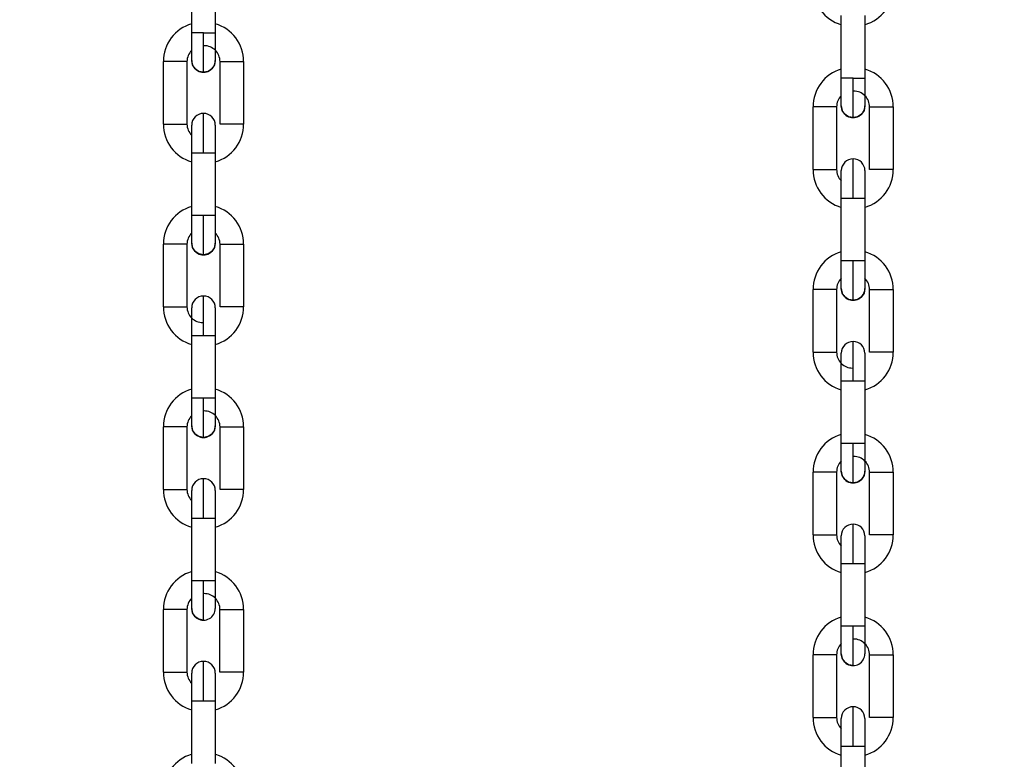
# Model space of a CAD drawing. Header units: inches. Extents: x 170 to 288, y 234 to 248.
# Tile 184 of 256: x 210.687 to 210.906, y 241.673 to 241.838. Entities that reach past the tile are written whole.
import ezdxf

# ---------------------------------------------------------------- set-up
doc = ezdxf.new("R2010")
doc.units = ezdxf.units.IN
doc.header["$LTSCALE"] = 0.25
doc.header["$MEASUREMENT"] = 0
doc.layers.add('ANNOTATIONS', color=1, linetype='Continuous')
doc.layers.add('SLIM E GUIDE MOTOR RH', color=7, linetype='Continuous')
doc.styles.add('ARIAL', font='arial.ttf', dxfattribs={"height": 0.09375})
doc.dimstyles.new('STANDARD$0', dxfattribs={"dimtxt": 0.09375, "dimasz": 0.09375, "dimexe": 0.03125, "dimexo": 0.046875, "dimgap": 0.09, "dimtad": 0, "dimtih": 1, "dimtoh": 1, "dimdec": 4, "dimzin": 0, "dimdsep": 46, "dimtxsty": 'ARIAL', "dimcen": 0.09, "dimadec": 0, "dimazin": 0, "dimtfac": 1, "dimtdec": 4, "dimtofl": 0, "dimtmove": 0, "dimatfit": 1, "dimfxl": 1, "dimtolj": 1, "dimtzin": 0, "dimarcsym": 0})

# ---------------------------------------------------------------- blocks, each defined once
blk = doc.blocks.new('*D40')
at = {"layer": 'ANNOTATIONS', "color": 0, "lineweight": -2, "transparency": 16777216}
for p, q in [((210.0767513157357, 244.1437778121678), (211.7916878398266, 244.1437778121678)), ((211.7604378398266, 244.0500278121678), (211.7604378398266, 242.3590412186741)), ((211.7604378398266, 240.2331944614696), (211.7604378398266, 241.9241810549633)), ((210.4830013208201, 240.1394444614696), (211.7916878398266, 240.1394444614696))]:
    blk.add_line(p, q, dxfattribs=at)
at = {"layer": 'ANNOTATIONS', "color": 0, "transparency": 16777216}
for points in [[(211.7448128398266, 244.0500278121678), (211.7760628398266, 244.0500278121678), (211.7604378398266, 244.1437778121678)], [(211.7448128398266, 240.2331944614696), (211.7760628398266, 240.2331944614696), (211.7604378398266, 240.1394444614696)]]:
    blk.add_solid(points, dxfattribs=at)
at = {"layer": 'defpoints', "color": 0, "transparency": 16777216}
for p in [(210.0298763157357, 244.1437778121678), (211.7604378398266, 244.1437778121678), (210.4361263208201, 240.1394444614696)]:
    blk.add_point(p, dxfattribs=at)
at = {"layer": 'ANNOTATIONS', "color": 0, "transparency": 16777216, "insert": (211.7604378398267, 242.1416111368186), "char_height": 0.09375, "attachment_point": 5, "style": 'ARIAL'}
blk.add_mtext('\\A1;OPENING \\PHEIGHT', dxfattribs=at)

msp = doc.modelspace()

# ---------------------------------------------------------------- linework, layer by layer
at = {"layer": 'SLIM E GUIDE MOTOR RH'}
for p, q in [((210.725631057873, 241.8346900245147), (210.725631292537, 241.8486007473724)), ((210.7308806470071, 241.8486007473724), (210.7308804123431, 241.8346898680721)), ((210.870222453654, 241.8245830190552), (210.870222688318, 241.8384937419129)), ((210.8754720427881, 241.8384937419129), (210.8754718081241, 241.8245828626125)), ((210.7282556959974, 241.8346900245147), (210.725631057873, 241.8346900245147)), ((210.719331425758, 241.814359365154), (210.7193316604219, 241.8282700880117)), ((210.7245810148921, 241.8282699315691), (210.7245807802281, 241.8143592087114)), ((210.7319298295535, 241.8143590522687), (210.7319301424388, 241.8282699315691)), ((210.7371794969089, 241.8282697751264), (210.7371791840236, 241.8143590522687)), ((210.8728470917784, 241.8245830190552), (210.870222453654, 241.8245830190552)), ((210.863922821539, 241.8042523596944), (210.8639230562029, 241.8181630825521)), ((210.8691724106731, 241.8181629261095), (210.8691721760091, 241.8042522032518)), ((210.8765212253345, 241.8042520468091), (210.8765215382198, 241.8181629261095)), ((210.8817708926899, 241.8181627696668), (210.8817705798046, 241.8042520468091)), ((210.7371791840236, 241.8143590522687), (210.7319298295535, 241.8143590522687)), ((210.7256301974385, 241.7940285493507), (210.7256305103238, 241.807939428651)), ((210.7256305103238, 241.807939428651), (210.7282551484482, 241.807939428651)), ((210.7308798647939, 241.8079392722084), (210.7308795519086, 241.7940285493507)), ((210.8817705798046, 241.8042520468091), (210.8765212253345, 241.8042520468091)), ((210.8702215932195, 241.7839215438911), (210.8702219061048, 241.7978324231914)), ((210.8702219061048, 241.7978324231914), (210.8728465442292, 241.7978324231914)), ((210.8754712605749, 241.7978322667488), (210.8754709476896, 241.7839215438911)), ((210.7308795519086, 241.7940285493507), (210.7256301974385, 241.7940285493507)), ((210.7193305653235, 241.77369788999), (210.7193308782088, 241.7876087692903)), ((210.7245802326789, 241.7876086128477), (210.7245799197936, 241.77369788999)), ((210.731928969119, 241.7736977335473), (210.7319292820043, 241.787608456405)), ((210.7371786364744, 241.7876082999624), (210.7371783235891, 241.7736975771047)), ((210.8754709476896, 241.7839215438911), (210.8702215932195, 241.7839215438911)), ((210.8639219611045, 241.7635908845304), (210.8639222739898, 241.7775017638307)), ((210.8691716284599, 241.7775016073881), (210.8691713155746, 241.7635908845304)), ((210.8765203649, 241.7635907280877), (210.8765206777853, 241.7775014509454)), ((210.8817700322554, 241.7775012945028), (210.8817697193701, 241.7635905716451)), ((210.7193305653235, 241.77369788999), (210.7245799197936, 241.77369788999)), ((210.7256294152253, 241.7533672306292), (210.7256296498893, 241.7672779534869)), ((210.7256296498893, 241.7672779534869), (210.7306792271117, 241.7672779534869)), ((210.7308790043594, 241.7672777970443), (210.7308786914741, 241.7533670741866)), ((210.8639219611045, 241.7635908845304), (210.8691713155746, 241.7635908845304)), ((210.8702208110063, 241.7432602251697), (210.8702210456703, 241.7571709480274)), ((210.8702210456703, 241.7571709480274), (210.8752706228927, 241.7571709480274)), ((210.8754704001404, 241.7571707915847), (210.8754700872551, 241.743260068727)), ((210.7292584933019, 241.7533672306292), (210.7256294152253, 241.7533672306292)), ((210.7193297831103, 241.7330365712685), (210.7193300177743, 241.7469472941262)), ((210.7245793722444, 241.7469471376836), (210.7245790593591, 241.7330364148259)), ((210.7319281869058, 241.7330362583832), (210.7319284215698, 241.7469469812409)), ((210.7319284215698, 241.7469469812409), (210.7371777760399, 241.7469469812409)), ((210.7371777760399, 241.7469469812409), (210.7371775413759, 241.7330361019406)), ((210.8738498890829, 241.7432602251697), (210.8702208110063, 241.7432602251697)), ((210.8639211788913, 241.7229295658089), (210.8639214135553, 241.7368402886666)), ((210.8691707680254, 241.736840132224), (210.8691704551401, 241.7229294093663)), ((210.8765195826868, 241.7229292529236), (210.8765198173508, 241.7368399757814)), ((210.8765198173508, 241.7368399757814), (210.8817691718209, 241.7368399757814)), ((210.8817691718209, 241.7368399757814), (210.8817689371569, 241.7229290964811)), ((210.7256289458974, 241.730518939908), (210.7256289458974, 241.7327843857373)), ((210.7256285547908, 241.7127057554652), (210.7256288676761, 241.7266164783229)), ((210.7256288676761, 241.7266164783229), (210.7308781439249, 241.7266164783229)), ((210.7308781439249, 241.7266164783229), (210.7308779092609, 241.7127057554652)), ((210.8702203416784, 241.7204119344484), (210.8702203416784, 241.7226773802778)), ((210.8702199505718, 241.7025987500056), (210.8702202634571, 241.7165094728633)), ((210.8702202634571, 241.7165094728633), (210.8754695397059, 241.7165094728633)), ((210.8754695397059, 241.7165094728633), (210.8754693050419, 241.7025987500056)), ((210.7308779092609, 241.7127057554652), (210.7256285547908, 241.7127057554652)), ((210.7193289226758, 241.6923750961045), (210.7193292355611, 241.7062858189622)), ((210.7245785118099, 241.7062858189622), (210.7193292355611, 241.7062858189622)), ((210.7245785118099, 241.7062858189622), (210.7245782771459, 241.6923749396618)), ((210.7319273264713, 241.6923749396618), (210.7319276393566, 241.7062856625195)), ((210.7371769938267, 241.7062855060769), (210.7371766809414, 241.6923747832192)), ((210.8754693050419, 241.7025987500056), (210.8702199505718, 241.7025987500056)), ((210.8639203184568, 241.6822680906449), (210.8639206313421, 241.6961788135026)), ((210.8691699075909, 241.6961788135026), (210.8639206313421, 241.6961788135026)), ((210.8691699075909, 241.6961788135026), (210.8691696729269, 241.6822679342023)), ((210.8765187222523, 241.6822679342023), (210.8765190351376, 241.69617865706)), ((210.8817683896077, 241.6961785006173), (210.8817680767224, 241.6822677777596)), ((210.7256276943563, 241.6720444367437), (210.7256280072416, 241.6859551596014)), ((210.7256280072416, 241.6859551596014), (210.7292570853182, 241.6859551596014)), ((210.7308773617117, 241.6859550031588), (210.7308770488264, 241.6720442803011)), ((210.8702190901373, 241.6619374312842), (210.8702194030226, 241.6758481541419)), ((210.8702194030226, 241.6758481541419), (210.8738484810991, 241.6758481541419)), ((210.8754687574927, 241.6758479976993), (210.8754684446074, 241.6619372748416))]:
    msp.add_line(p, q, dxfattribs=at)
at = {"layer": 'SLIM E GUIDE MOTOR RH', "flags": 128}
for points in [[(210.7256309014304, 241.8285219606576), (210.7256309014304, 241.8295615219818), (210.7256309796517, 241.8303285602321), (210.7256309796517, 241.8334866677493), (210.725631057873, 241.8346900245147)], [(210.7282555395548, 241.8258971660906), (210.7282555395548, 241.8273791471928), (210.7282556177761, 241.8284726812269), (210.7282556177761, 241.8313252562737), (210.7282556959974, 241.8329746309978), (210.7282556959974, 241.8346900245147)], [(210.7308804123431, 241.8346898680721), (210.7308803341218, 241.8334866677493), (210.7308803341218, 241.8312631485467), (210.7308802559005, 241.8303284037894), (210.7308802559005, 241.8285218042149)], [(210.7245810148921, 241.8282699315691), (210.7243812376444, 241.8282700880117), (210.7193316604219, 241.8282700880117)], [(210.7282555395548, 241.8258971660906), (210.7272510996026, 241.8260970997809), (210.7263996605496, 241.8266660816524), (210.7258306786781, 241.8275175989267), (210.7256309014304, 241.8285219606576)], [(210.7308802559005, 241.8285218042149), (210.7306804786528, 241.8275174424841), (210.7301114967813, 241.8266659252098), (210.729259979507, 241.8260969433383), (210.7282555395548, 241.8258971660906)], [(210.7319301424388, 241.8282699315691), (210.733550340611, 241.8282699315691), (210.7345547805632, 241.8282697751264), (210.7371794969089, 241.8282697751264)], [(210.8702222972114, 241.8184149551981), (210.8702222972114, 241.8194545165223), (210.8702223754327, 241.8202215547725), (210.8702223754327, 241.8233796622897), (210.870222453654, 241.8245830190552)], [(210.8728469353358, 241.815790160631), (210.8728469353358, 241.8172721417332), (210.8728470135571, 241.8183656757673), (210.8728470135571, 241.8212182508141), (210.8728470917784, 241.8228676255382), (210.8728470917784, 241.8245830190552)], [(210.8754718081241, 241.8245828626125), (210.8754717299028, 241.8233796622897), (210.8754717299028, 241.8211561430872), (210.8754716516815, 241.8202213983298), (210.8754716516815, 241.8184147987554)], [(210.7282551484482, 241.807939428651), (210.7282552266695, 241.8096546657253), (210.7282552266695, 241.8128243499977), (210.7282553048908, 241.8141566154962), (210.7282553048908, 241.8167318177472)], [(210.8691724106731, 241.8181629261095), (210.8689726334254, 241.8181630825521), (210.8639230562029, 241.8181630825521)], [(210.8728469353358, 241.815790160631), (210.8718424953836, 241.8159900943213), (210.8709910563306, 241.8165590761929), (210.8704220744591, 241.8174105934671), (210.8702222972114, 241.8184149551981)], [(210.8754716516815, 241.8184147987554), (210.8752718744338, 241.8174104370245), (210.8747028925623, 241.8165589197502), (210.873851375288, 241.8159899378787), (210.8728469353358, 241.815790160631)], [(210.8765215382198, 241.8181629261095), (210.878141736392, 241.8181629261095), (210.8791461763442, 241.8181627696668), (210.8817708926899, 241.8181627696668)], [(210.719331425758, 241.814359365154), (210.7238120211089, 241.814359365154), (210.7243809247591, 241.8143592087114), (210.7245807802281, 241.8143592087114)], [(210.7256305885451, 241.8113659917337), (210.7256305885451, 241.8141073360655)], [(210.7308799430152, 241.8141071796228), (210.7308799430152, 241.8113658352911)], [(210.7256305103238, 241.8102996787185), (210.7256305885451, 241.8113661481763)], [(210.7256305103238, 241.8079391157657), (210.7256305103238, 241.8102995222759)], [(210.7308799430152, 241.8113659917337), (210.7308798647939, 241.8102996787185)], [(210.7308798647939, 241.8102995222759), (210.7308798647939, 241.8079391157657)], [(210.7282551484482, 241.807939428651), (210.7292595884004, 241.8079392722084), (210.7308798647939, 241.8079392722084)], [(210.8728465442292, 241.7978324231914), (210.8728466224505, 241.7995476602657), (210.8728466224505, 241.8027173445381), (210.8728467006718, 241.8040496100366), (210.8728467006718, 241.8066248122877)], [(210.863922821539, 241.8042523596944), (210.8684034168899, 241.8042523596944), (210.8689723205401, 241.8042522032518), (210.8691721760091, 241.8042522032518)], [(210.8702219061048, 241.7978324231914), (210.8702219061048, 241.8001926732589), (210.8702219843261, 241.8012591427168), (210.8702219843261, 241.8040003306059)], [(210.8754713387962, 241.8040001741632), (210.8754713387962, 241.8012589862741)], [(210.8754713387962, 241.8012588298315), (210.8754712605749, 241.8001925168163)], [(210.8754712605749, 241.8001926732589), (210.8754712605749, 241.7978322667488)], [(210.8728465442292, 241.7978324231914), (210.8738509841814, 241.7978322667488), (210.8754712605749, 241.7978322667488)], [(210.7256301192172, 241.7878604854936), (210.7256301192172, 241.7906018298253), (210.7256301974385, 241.7916682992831), (210.7256301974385, 241.7940285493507)], [(210.7282546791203, 241.7852358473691), (210.7282546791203, 241.7859051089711), (210.7282547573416, 241.7867176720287), (210.7282547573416, 241.7891436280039), (210.7282548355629, 241.7906637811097), (210.7282548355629, 241.7923133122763), (210.7282549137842, 241.7940285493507)], [(210.7308795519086, 241.7940285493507), (210.7308795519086, 241.7928251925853), (210.7308794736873, 241.7916681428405), (210.7308794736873, 241.7889000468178), (210.730879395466, 241.7883299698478), (210.730879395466, 241.7878604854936)], [(210.7245802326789, 241.7876086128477), (210.7219555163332, 241.7876086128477), (210.7209511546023, 241.7876087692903), (210.7193308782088, 241.7876087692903)], [(210.7282546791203, 241.7852358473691), (210.7272503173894, 241.7854356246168), (210.7263988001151, 241.7860046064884), (210.7258298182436, 241.7868561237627), (210.7256301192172, 241.7878604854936)], [(210.730879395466, 241.7878604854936), (210.7306796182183, 241.7868559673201), (210.7301106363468, 241.7860044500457), (210.7292591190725, 241.7854356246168), (210.7282546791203, 241.7852358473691)], [(210.7319292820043, 241.787608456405), (210.7364098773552, 241.787608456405), (210.7369788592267, 241.7876082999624), (210.7371786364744, 241.7876082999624)], [(210.8702215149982, 241.777753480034), (210.8702215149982, 241.7804948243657), (210.8702215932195, 241.7815612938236), (210.8702215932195, 241.7839215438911)], [(210.8728460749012, 241.7751288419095), (210.8728460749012, 241.7757981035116), (210.8728461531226, 241.7766106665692), (210.8728461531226, 241.7790366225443), (210.8728462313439, 241.7805567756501), (210.8728462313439, 241.7822063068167), (210.8728463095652, 241.7839215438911)], [(210.8754709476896, 241.7839215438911), (210.8754709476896, 241.7827181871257), (210.8754708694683, 241.7815611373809), (210.8754708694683, 241.7787930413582), (210.875470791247, 241.7782229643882), (210.875470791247, 241.777753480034)], [(210.8691716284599, 241.7775016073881), (210.8665469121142, 241.7775016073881), (210.8655425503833, 241.7775017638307), (210.8639222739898, 241.7775017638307)], [(210.8728460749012, 241.7751288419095), (210.8718417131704, 241.7753286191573), (210.8709901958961, 241.7758976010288), (210.8704212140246, 241.7767491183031), (210.8702215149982, 241.777753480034)], [(210.875470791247, 241.777753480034), (210.8752710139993, 241.7767489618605), (210.8747020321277, 241.7758974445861), (210.8738505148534, 241.7753286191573), (210.8728460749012, 241.7751288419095)], [(210.8765206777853, 241.7775014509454), (210.8810012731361, 241.7775014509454), (210.8815702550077, 241.7775012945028), (210.8817700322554, 241.7775012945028)], [(210.728254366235, 241.7672779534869), (210.728254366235, 241.770642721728), (210.7282544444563, 241.7721628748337), (210.7282544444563, 241.7745886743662), (210.7282545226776, 241.7754012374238), (210.7282545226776, 241.7760704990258)], [(210.7256296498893, 241.7672779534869), (210.7256296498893, 241.7684813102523), (210.7256297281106, 241.7696383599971), (210.7256297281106, 241.7724064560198), (210.7256298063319, 241.7729763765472)], [(210.7256297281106, 241.7724062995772), (210.7256298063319, 241.7729763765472), (210.7256298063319, 241.7734458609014)], [(210.7308790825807, 241.7729762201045), (210.7308790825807, 241.7696380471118), (210.7308790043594, 241.768480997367), (210.7308790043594, 241.7672776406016)], [(210.730879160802, 241.7733272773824), (210.7308790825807, 241.7729762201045)], [(210.730879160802, 241.7734457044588), (210.730879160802, 241.7733272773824)], [(210.7371783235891, 241.7736975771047), (210.7355581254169, 241.7736975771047), (210.7345536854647, 241.7736977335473), (210.731928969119, 241.7736977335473)], [(210.7306792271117, 241.7672779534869), (210.7308790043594, 241.7672777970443)], [(210.872845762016, 241.7571709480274), (210.872845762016, 241.7605357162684), (210.8728458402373, 241.7620558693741), (210.8728458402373, 241.7644816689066), (210.8728459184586, 241.7652942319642), (210.8728459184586, 241.7659634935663)], [(210.8702210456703, 241.7571709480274), (210.8702210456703, 241.7583743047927), (210.8702211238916, 241.7595313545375), (210.8702211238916, 241.7622994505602), (210.8702212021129, 241.7628693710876)], [(210.8702211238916, 241.7622992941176), (210.8702212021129, 241.7628693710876), (210.8702212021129, 241.7633388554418)], [(210.875470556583, 241.7632202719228), (210.8754704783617, 241.762869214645)], [(210.8754704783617, 241.762869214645), (210.8754704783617, 241.7595310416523)], [(210.875470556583, 241.7633386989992), (210.875470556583, 241.7632202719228)], [(210.8817697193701, 241.7635905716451), (210.8801495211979, 241.7635905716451), (210.8791450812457, 241.7635907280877), (210.8765203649, 241.7635907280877)], [(210.8754704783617, 241.7595311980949), (210.8754704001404, 241.7583741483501)], [(210.8754704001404, 241.7583739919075), (210.8754704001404, 241.7571706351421)], [(210.8752706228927, 241.7571709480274), (210.8754704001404, 241.7571707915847)], [(210.7256292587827, 241.7471991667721), (210.7256292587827, 241.7490057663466), (210.725629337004, 241.7499405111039), (210.725629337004, 241.7521638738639), (210.7256294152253, 241.7533672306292)], [(210.7282538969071, 241.7445743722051), (210.7282538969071, 241.7471497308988), (210.7282539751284, 241.7484823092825), (210.7282539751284, 241.7516518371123), (210.7282540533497, 241.7533672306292)], [(210.7308786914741, 241.7533670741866), (210.7301100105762, 241.7533670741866), (210.7292584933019, 241.7533672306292)], [(210.7308786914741, 241.7533670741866), (210.7308786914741, 241.7510066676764), (210.7308786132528, 241.7499403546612), (210.7308786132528, 241.7471990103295)], [(210.7245793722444, 241.7469471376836), (210.7243795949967, 241.7469471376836), (210.7238106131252, 241.7469472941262), (210.7193300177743, 241.7469472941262)], [(210.7282538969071, 241.7445743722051), (210.7272494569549, 241.7447741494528), (210.7263979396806, 241.7453431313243), (210.7258290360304, 241.7461946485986), (210.7256292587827, 241.7471991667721)], [(210.7308786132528, 241.7471990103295), (210.7306787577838, 241.7461946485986), (210.7301097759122, 241.7453431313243), (210.7292582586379, 241.7447741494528), (210.7282538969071, 241.7445743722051)], [(210.8702206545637, 241.7370921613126), (210.8702206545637, 241.738898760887), (210.870220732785, 241.7398335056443), (210.870220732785, 241.7420568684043), (210.8702208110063, 241.7432602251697)], [(210.8728452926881, 241.7344673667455), (210.8728452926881, 241.7370427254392), (210.8728453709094, 241.7383753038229), (210.8728453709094, 241.7415448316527), (210.8728454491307, 241.7432602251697)], [(210.8754700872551, 241.743260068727), (210.8747014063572, 241.743260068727), (210.8738498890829, 241.7432602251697)], [(210.8754700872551, 241.743260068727), (210.8754700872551, 241.7408996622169), (210.8754700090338, 241.7398333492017), (210.8754700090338, 241.7370920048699)], [(210.7282535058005, 241.7266164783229), (210.7282535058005, 241.7283318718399), (210.7282535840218, 241.7299814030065), (210.7282535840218, 241.7315013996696), (210.7282536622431, 241.7328338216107), (210.7282536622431, 241.7354090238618)], [(210.8691707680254, 241.736840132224), (210.8689709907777, 241.736840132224), (210.8684020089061, 241.7368402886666), (210.8639214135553, 241.7368402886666)], [(210.8728452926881, 241.7344673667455), (210.8718408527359, 241.7346671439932), (210.8709893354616, 241.7352361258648), (210.8704204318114, 241.736087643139), (210.8702206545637, 241.7370921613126)], [(210.8754700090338, 241.7370920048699), (210.8752701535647, 241.736087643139), (210.8747011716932, 241.7352361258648), (210.8738496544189, 241.7346671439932), (210.8728452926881, 241.7344673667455)], [(210.7193297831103, 241.7330365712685), (210.7229588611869, 241.7330365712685), (210.7238103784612, 241.7330364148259), (210.7245790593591, 241.7330364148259)], [(210.7308783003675, 241.7327843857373), (210.7308783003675, 241.7309776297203), (210.7308782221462, 241.7300430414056), (210.7308782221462, 241.727819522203), (210.7308781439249, 241.7266163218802)], [(210.7371775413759, 241.7330361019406), (210.7369777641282, 241.7330362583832), (210.7319281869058, 241.7330362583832)], [(210.7256288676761, 241.7266164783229), (210.7256288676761, 241.7300431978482), (210.7256289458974, 241.7309779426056)], [(210.8728449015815, 241.7165094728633), (210.8728449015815, 241.7182248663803), (210.8728449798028, 241.7198743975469), (210.8728449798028, 241.72139439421), (210.8728450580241, 241.7227268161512), (210.8728450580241, 241.7253020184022)], [(210.8639211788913, 241.7229295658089), (210.8675502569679, 241.7229295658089), (210.8684017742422, 241.7229294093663), (210.8691704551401, 241.7229294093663)], [(210.8754696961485, 241.7226773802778), (210.8754696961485, 241.7208706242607), (210.8754696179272, 241.719936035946), (210.8754696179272, 241.7177125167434), (210.8754695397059, 241.7165093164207)], [(210.8817689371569, 241.7229290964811), (210.8815691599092, 241.7229292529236), (210.8765195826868, 241.7229292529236)], [(210.8702202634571, 241.7165094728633), (210.8702202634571, 241.7199361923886), (210.8702203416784, 241.720870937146)], [(210.7256283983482, 241.7065376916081), (210.7256283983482, 241.707007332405), (210.7256284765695, 241.7075772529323), (210.7256284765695, 241.710345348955), (210.7256285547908, 241.7115025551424), (210.7256285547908, 241.7127057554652)], [(210.7282530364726, 241.7039130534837), (210.7282530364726, 241.7053948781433), (210.7282531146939, 241.7064884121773), (210.7282531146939, 241.7093409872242), (210.7282531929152, 241.7109903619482), (210.7282531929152, 241.7127057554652)], [(210.7308779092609, 241.7127057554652), (210.7308778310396, 241.7115023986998), (210.7308778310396, 241.7083442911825), (210.7308777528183, 241.7075770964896), (210.7308777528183, 241.7065375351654)], [(210.7282530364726, 241.7039130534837), (210.7272485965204, 241.7041128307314), (210.7263971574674, 241.7046818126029), (210.7258281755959, 241.7055333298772), (210.7256283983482, 241.7065376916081)], [(210.7319276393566, 241.7062856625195), (210.7355567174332, 241.7062856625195), (210.7364082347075, 241.7062855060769), (210.7371769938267, 241.7062855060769)], [(210.8702197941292, 241.6964306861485), (210.8702197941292, 241.6969003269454), (210.8702198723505, 241.6974702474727), (210.8702198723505, 241.7002383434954), (210.8702199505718, 241.7013955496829), (210.8702199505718, 241.7025987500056)], [(210.8728444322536, 241.6938060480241), (210.8728444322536, 241.6952878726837), (210.8728445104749, 241.6963814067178), (210.8728445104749, 241.6992339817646), (210.8728445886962, 241.7008833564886), (210.8728445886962, 241.7025987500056)], [(210.8754693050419, 241.7025987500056), (210.8754692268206, 241.7013953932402), (210.8754692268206, 241.698237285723), (210.8754691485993, 241.6974700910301), (210.8754691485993, 241.6964305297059)], [(210.8728444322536, 241.6938060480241), (210.8718399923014, 241.6940058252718), (210.8709885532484, 241.6945748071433), (210.8704195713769, 241.6954263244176), (210.8702197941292, 241.6964306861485)], [(210.8765190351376, 241.69617865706), (210.8801481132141, 241.69617865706), (210.8809996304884, 241.6961785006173), (210.8817683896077, 241.6961785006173)], [(210.728252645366, 241.6859551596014), (210.7282527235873, 241.6876705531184), (210.7282527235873, 241.6893199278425), (210.7282528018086, 241.6908400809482), (210.7282528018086, 241.6940784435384), (210.7282528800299, 241.6945787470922), (210.7282528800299, 241.6947477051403)], [(210.7193289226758, 241.6923750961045), (210.7243784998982, 241.6923750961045), (210.7245782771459, 241.6923749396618)], [(210.7256280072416, 241.6859551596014), (210.7256280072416, 241.6871585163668), (210.7256280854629, 241.6883155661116), (210.7256280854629, 241.6920044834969)], [(210.7256280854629, 241.6920044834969), (210.7256281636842, 241.692123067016)], [(210.730877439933, 241.6921229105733), (210.730877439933, 241.6893815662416), (210.7308773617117, 241.6883152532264)], [(210.7371766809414, 241.6923747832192), (210.734552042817, 241.6923747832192), (210.7335476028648, 241.6923749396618), (210.7319273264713, 241.6923749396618)], [(210.7308773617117, 241.688315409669), (210.7308773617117, 241.6859550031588)], [(210.7292570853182, 241.6859551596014), (210.7301086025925, 241.6859550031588), (210.7308773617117, 241.6859550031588)], [(210.872844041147, 241.6758481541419), (210.8728441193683, 241.6775635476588), (210.8728441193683, 241.6792129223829), (210.8728441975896, 241.6807330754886), (210.8728441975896, 241.6839714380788), (210.8728442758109, 241.6844717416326), (210.8728442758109, 241.6846406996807)], [(210.8639203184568, 241.6822680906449), (210.8689698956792, 241.6822680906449), (210.8691696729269, 241.6822679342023)], [(210.8702194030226, 241.6758481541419), (210.8702194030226, 241.6770515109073), (210.8702194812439, 241.6782085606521), (210.8702194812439, 241.6818974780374)], [(210.8702194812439, 241.6818974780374), (210.8702195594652, 241.6820160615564)], [(210.875468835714, 241.6820159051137), (210.875468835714, 241.6792747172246), (210.8754687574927, 241.6782084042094)], [(210.8817680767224, 241.6822677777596), (210.879143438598, 241.6822677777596), (210.8781389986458, 241.6822679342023), (210.8765187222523, 241.6822679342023)], [(210.8754687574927, 241.6782082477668), (210.8754687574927, 241.6758478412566)], [(210.8738484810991, 241.6758481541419), (210.8746999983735, 241.6758479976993), (210.8754687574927, 241.6758479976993)]]:
    msp.add_lwpolyline(points, dxfattribs=at)
at = {"layer": 'SLIM E GUIDE MOTOR RH'}
for centre, radius, start, end in [((210.8727162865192, 241.8449135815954), 0.008792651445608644, 179.9988299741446, 253.5247191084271), ((210.8729787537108, 241.8449135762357), 0.00879265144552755, 286.4729408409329, 359.9988299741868), ((210.7281243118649, 241.8282698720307), 0.00879265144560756, 106.4727034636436, 179.9985925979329), ((210.7283868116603, 241.8282699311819), 0.008792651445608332, 359.9988299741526, 73.5247191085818), ((210.7295740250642, 241.9348666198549), 0.1001852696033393, 269.2460281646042, 270.7471417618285), ((210.7281243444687, 241.8282699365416), 0.00354330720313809, 134.7240734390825, 179.9988299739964), ((210.7283868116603, 241.8282699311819), 0.003543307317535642, 359.9988299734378, 89.99882997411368), ((210.7282555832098, 241.8285219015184), 0.002624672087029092, 179.9988299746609, 359.9988364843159), ((210.8727157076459, 241.8181628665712), 0.00879265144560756, 106.4727034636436, 179.9985925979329), ((210.8729782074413, 241.8181629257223), 0.008792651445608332, 359.9988299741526, 73.5247191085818), ((210.8741654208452, 241.9247596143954), 0.1001852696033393, 269.2460281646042, 270.7471417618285), ((210.8729782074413, 241.8181629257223), 0.003543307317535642, 359.9988299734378, 89.99882997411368), ((210.8727157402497, 241.8181629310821), 0.00354330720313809, 134.7240734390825, 179.9988299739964), ((210.7282552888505, 241.8141072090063), 0.002624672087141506, 359.979854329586, 179.9798341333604), ((210.8728469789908, 241.8184148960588), 0.002624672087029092, 179.9988299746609, 359.9988364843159), ((210.7281240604, 241.8143591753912), 0.008792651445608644, 179.9988299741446, 253.5247191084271), ((210.7281240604, 241.8143591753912), 0.003543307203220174, 179.9988299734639, 225.2736470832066), ((210.7283865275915, 241.8143591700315), 0.008792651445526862, 286.4729408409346, 359.9988299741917), ((210.8728466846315, 241.8040002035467), 0.002624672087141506, 359.979854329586, 179.9798341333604), ((210.872715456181, 241.8042521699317), 0.008792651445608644, 179.9988299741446, 253.5247191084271), ((210.872715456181, 241.8042521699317), 0.003543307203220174, 179.9988299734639, 225.2736470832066), ((210.8729779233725, 241.8042521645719), 0.008792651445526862, 286.4729408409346, 359.9988299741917), ((210.7281235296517, 241.7876085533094), 0.00879265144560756, 106.4727034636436, 179.9985925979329), ((210.728385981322, 241.7876085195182), 0.008792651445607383, 359.9988299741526, 73.52471909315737), ((210.7281235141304, 241.7876085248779), 0.003543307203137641, 134.7240797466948, 179.9988299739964), ((210.728385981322, 241.7876085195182), 0.00354330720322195, 359.9988299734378, 45.27418232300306), ((210.7282547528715, 241.7878604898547), 0.002624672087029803, 179.9988299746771, 359.9988364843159), ((210.8727149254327, 241.7775015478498), 0.00879265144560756, 106.4727034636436, 179.9985925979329), ((210.872977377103, 241.7775015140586), 0.008792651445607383, 359.9988299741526, 73.52471909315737), ((210.8727149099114, 241.7775015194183), 0.003543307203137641, 134.7240797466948, 179.9988299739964), ((210.872977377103, 241.7775015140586), 0.00354330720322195, 359.9988299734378, 45.27418232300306), ((210.8728461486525, 241.7777534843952), 0.002624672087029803, 179.9988299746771, 359.9988364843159), ((210.7282544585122, 241.7734457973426), 0.002624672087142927, 359.9798543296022, 179.9798341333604), ((210.7281232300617, 241.7736977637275), 0.008792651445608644, 179.9988299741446, 253.5247191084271), ((210.7281232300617, 241.7736977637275), 0.003543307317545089, 179.9988299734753, 269.9988299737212), ((210.7283856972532, 241.7736977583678), 0.008792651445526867, 286.4729408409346, 359.9988299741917), ((210.8728458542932, 241.7633387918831), 0.002624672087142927, 359.9798543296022, 179.9798341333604), ((210.8727146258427, 241.763590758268), 0.008792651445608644, 179.9988299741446, 253.5247191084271), ((210.8727146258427, 241.763590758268), 0.003543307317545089, 179.9988299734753, 269.9988299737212), ((210.8729770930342, 241.7635907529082), 0.008792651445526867, 286.4729408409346, 359.9988299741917), ((210.7281226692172, 241.7469470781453), 0.00879265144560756, 106.4727034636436, 179.9985925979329), ((210.7283851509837, 241.7469471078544), 0.008792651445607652, 359.9988299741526, 73.52471910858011), ((210.7281226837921, 241.7469471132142), 0.003543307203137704, 134.7237412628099, 179.9988299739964), ((210.7283851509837, 241.7469471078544), 0.003543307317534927, 359.9988299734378, 89.99882997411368), ((210.7282539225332, 241.747199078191), 0.002624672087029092, 179.9988299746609, 359.9988364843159), ((210.8727140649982, 241.7368400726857), 0.00879265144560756, 106.4727034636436, 179.9985925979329), ((210.8729765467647, 241.7368401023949), 0.008792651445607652, 359.9988299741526, 73.52471910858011), ((210.8729765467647, 241.7368401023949), 0.003543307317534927, 359.9988299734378, 89.99882997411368), ((210.8727140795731, 241.7368401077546), 0.003543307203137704, 134.7237412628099, 179.9988299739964), ((210.7282536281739, 241.7327843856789), 0.002624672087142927, 359.9798543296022, 179.9798341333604), ((210.8728453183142, 241.7370920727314), 0.002624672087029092, 179.9988299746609, 359.9988364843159), ((210.7281223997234, 241.7330363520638), 0.008792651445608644, 179.9988299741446, 253.5247191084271), ((210.7281223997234, 241.7330363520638), 0.003543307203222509, 179.9988299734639, 225.274321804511), ((210.7283848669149, 241.733036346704), 0.008792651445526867, 286.4729408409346, 359.9988299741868), ((210.8728450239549, 241.7226773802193), 0.002624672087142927, 359.9798543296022, 179.9798341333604), ((210.8727137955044, 241.7229293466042), 0.008792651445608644, 179.9988299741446, 253.5247191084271), ((210.8727137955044, 241.7229293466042), 0.003543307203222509, 179.9988299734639, 225.274321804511), ((210.8729762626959, 241.7229293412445), 0.008792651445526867, 286.4729408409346, 359.9988299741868), ((210.7281218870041, 241.7062856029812), 0.00879265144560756, 106.4727034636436, 179.9985925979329), ((210.7283843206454, 241.7062856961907), 0.008792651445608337, 359.9988299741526, 73.5247191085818), ((210.7283843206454, 241.7062856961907), 0.003543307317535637, 359.9988299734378, 89.99882997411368), ((210.7281218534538, 241.7062857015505), 0.003543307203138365, 134.7237412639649, 179.998829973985), ((210.7282530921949, 241.7065376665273), 0.002624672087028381, 179.9988299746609, 359.9994094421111), ((210.872713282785, 241.6961785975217), 0.00879265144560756, 106.4727034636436, 179.9985925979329), ((210.8729757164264, 241.6961786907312), 0.008792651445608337, 359.9988299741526, 73.5247191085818), ((210.8727132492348, 241.6961786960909), 0.003543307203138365, 134.7237412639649, 179.998829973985), ((210.8729757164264, 241.6961786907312), 0.003543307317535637, 359.9988299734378, 89.99882997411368), ((210.8728444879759, 241.6964306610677), 0.002624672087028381, 179.9988299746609, 359.9994094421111), ((210.7282527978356, 241.6921229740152), 0.002624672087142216, 359.979854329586, 179.9798341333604), ((210.7281215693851, 241.6923749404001), 0.008792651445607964, 179.9988299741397, 253.5247191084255), ((210.7281215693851, 241.6923749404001), 0.003543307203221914, 179.9988299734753, 225.2742417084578), ((210.7283840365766, 241.6923749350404), 0.008792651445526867, 286.4729408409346, 359.9988299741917), ((210.8728441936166, 241.6820159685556), 0.002624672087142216, 359.979854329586, 179.9798341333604), ((210.872712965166, 241.6822679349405), 0.008792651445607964, 179.9988299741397, 253.5247191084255), ((210.872712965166, 241.6822679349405), 0.003543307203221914, 179.9988299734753, 225.2742417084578), ((210.8729754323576, 241.6822679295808), 0.008792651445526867, 286.4729408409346, 359.9988299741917), ((210.7281210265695, 241.6656242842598), 0.00879265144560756, 106.4727034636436, 179.9985925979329), ((210.7283834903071, 241.665624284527), 0.008792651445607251, 359.9988299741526, 73.5247191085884)]:
    msp.add_arc(centre, radius, start, end, dxfattribs=at)

# ---------------------------------------------------------------- dimensions: what is measured, and where the dimension line sits
at = {"layer": 'ANNOTATIONS'}
dim = msp.add_linear_dim(base=(211.7604378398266, 244.1437778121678), p1=(210.43612632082, 240.1394444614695), p2=(210.0298763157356, 244.1437778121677), angle=90, text='OPENING \\PHEIGHT', dimstyle='STANDARD$0', dxfattribs=at)
dim.commit()
dim.dimension.update_dxf_attribs({"geometry": '*D40', "text_midpoint": (211.7604378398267, 242.1416111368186)})

doc.saveas('drawing.dxf')
